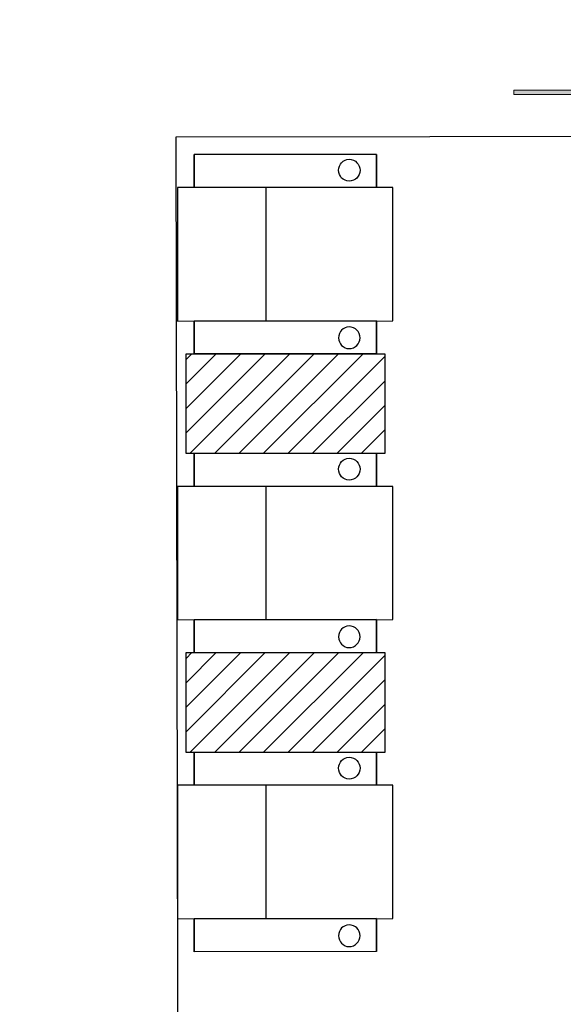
# Model space of a CAD drawing. Header units: millimetres. Extents: x 13115352 to 26511604, y 2875787 to 5794155.
# Tile 69 of 115: x 13227428 to 13229921, y 2884718 to 2889234. Entities that reach past the tile are written whole.
import ezdxf

# ---------------------------------------------------------------- set-up
doc = ezdxf.new("R2010")
doc.units = ezdxf.units.MM
doc.layers.add('A Counter', color=7, linetype='Continuous', lineweight=25)
doc.layers.add('CKD Equipments', color=5, linetype='Continuous', lineweight=0)
doc.layers.add('CT-WALL HATCH', color=250, linetype='Continuous')

msp = doc.modelspace()

# ---------------------------------------------------------------- hatches: boundary and pattern name
at = {"layer": 'A Counter', "ltscale": 0.25, "true_color": 0xf1eb1f}
h = msp.add_hatch(dxfattribs=at)
h.set_pattern_fill('ANSI31', color=2, scale=25)
h.set_pattern_definition([(45, (12800431.49, 2764458.98), (-56.126601, 56.126601), [])])
h.paths.add_polyline_path([(13229102.5, 2887702.1), (13229065.2, 2887702.1), (13229065.2, 2887701.4), (13228646.9, 2887702.1), (13228191.2, 2887702.1), (13228191.2, 2887244.3), (13229102.5, 2887244.3)])
h = msp.add_hatch(dxfattribs=at)
h.set_pattern_fill('ANSI31', color=2, scale=25)
h.set_pattern_definition([(45, (12800431.49, 2763087.74), (-56.126601, 56.126601), [])])
h.paths.add_polyline_path([(13229102.5, 2886330.8), (13229065.2, 2886330.8), (13229065.2, 2886330.1), (13228646.9, 2886330.8), (13228191.2, 2886330.8), (13228191.2, 2885873), (13229102.5, 2885873)])
at = {"layer": 'CT-WALL HATCH'}
h = msp.add_hatch(dxfattribs=at)
h.set_pattern_fill('ANSI31', color=0, scale=50)
h.set_pattern_definition([(45, (-94127.56, 1509.2), (-112.2532015, 112.2532015), [])])
h.paths.add_polyline_path([(13225482.7, 2882804.3, 0.006604), (13225451.1, 2882803.9), (13225451.1, 2881666.3), (13225482.7, 2881666.3)])
h.paths.add_polyline_path([(13227905.2, 2882806.8, 0.006603), (13227873.6, 2882807.2), (13227873.6, 2881669.2), (13227905.2, 2881669.2)])
h.paths.add_polyline_path([(13224842.1, 2896768.8), (13225225.9, 2896768.8), (13225225.9, 2896941.8), (13224842.1, 2896941.8)], flags=9)
h.paths.add_polyline_path([(13225806.6, 2898635.9), (13226105, 2898635.9), (13226105, 2898808.1), (13225806.6, 2898808.1)], flags=9)
h.paths.add_polyline_path([(13225317.6, 2896699.4), (13225616, 2896699.4), (13225616, 2896871.6), (13225317.6, 2896871.6)], flags=9)
h.paths.add_polyline_path([(13226417.9, 2896750.1), (13226597.6, 2896750.1), (13226597.6, 2896920.7), (13226417.9, 2896920.7)], flags=9)
h.paths.add_polyline_path([(13226306.8, 2897090.6), (13226940.9, 2897090.6), (13226940.9, 2897416.6), (13226306.8, 2897416.6)], flags=9)
h.paths.add_polyline_path([(13226860.6, 2896669.7), (13227404.9, 2896669.7), (13227404.9, 2897073.3), (13226860.6, 2897073.3)], flags=9)
h.paths.add_polyline_path([(13225798.3, 2896749.2), (13225977.9, 2896749.2), (13225977.9, 2896919.8), (13225798.3, 2896919.8)], flags=9)
h.paths.add_polyline_path([(13236227.4, 2892720.1), (13236820.5, 2892720.1), (13236820.5, 2893050.6), (13236227.4, 2893050.6)], flags=9)
h.paths.add_polyline_path([(13232717.7, 2898378.9), (13233142.3, 2898379), (13233142.4, 2898078.7), (13232717.8, 2898078.6)], flags=9)
h.paths.add_polyline_path([(13224842.1, 2897886.4), (13225225.9, 2897886.4), (13225225.9, 2898059.3), (13224842.1, 2898059.3)], flags=9)
h.paths.add_polyline_path([(13244812, 2896387.4), (13245730.7, 2896387.4), (13245730.7, 2896721.1), (13244812, 2896721.1)], flags=9)
h.paths.add_polyline_path([(13225322.8, 2897706.6), (13225657.2, 2897706.6), (13225657.2, 2897990.9), (13225322.8, 2897990.9)], flags=9)
h.paths.add_polyline_path([(13227350.3, 2897342.4), (13228048.9, 2897342.4), (13228048.9, 2897592.6), (13227350.3, 2897592.6)], flags=9)
h.paths.add_polyline_path([(13226513.7, 2897556.6), (13227461.2, 2897556.6), (13227461.2, 2897920.5), (13226513.7, 2897920.5)], flags=9)
h.paths.add_polyline_path([(13225036, 2898536.4), (13225419.7, 2898536.4), (13225419.7, 2898709.3), (13225036, 2898709.3)], flags=9)
h.paths.add_polyline_path([(13226410.9, 2898155.6), (13227005.4, 2898155.6), (13227005.4, 2898267.5), (13226410.9, 2898267.5)], flags=9)
h.paths.add_polyline_path([(13227087.7, 2898231), (13227548.9, 2898231), (13227548.9, 2898422.1), (13227087.7, 2898422.1)], flags=9)
h.paths.add_polyline_path([(13228126.3, 2898066.3), (13228907.5, 2898066.3), (13228907.5, 2898238.3), (13228126.3, 2898238.3)], flags=9)
h.paths.add_polyline_path([(13228099, 2898377.8), (13228375, 2898377.8), (13228375, 2898473.4), (13228099, 2898473.4)], flags=9)
h.paths.add_polyline_path([(13228513.4, 2898377.8), (13228789.4, 2898377.8), (13228789.4, 2898473.4), (13228513.4, 2898473.4)], flags=9)
h.paths.add_polyline_path([(13227399.6, 2898404.2), (13228144.6, 2898404.2), (13228144.6, 2898731.3), (13227399.6, 2898731.3)], flags=9)
h.paths.add_polyline_path([(13227518, 2896695.6), (13228113.9, 2896695.6), (13228113.9, 2897022.8), (13227518, 2897022.8)], flags=9)
h.paths.add_polyline_path([(13228419.5, 2896724.2), (13228700.6, 2896724.2), (13228700.6, 2896897.1), (13228419.5, 2896897.1)], flags=9)
h.paths.add_polyline_path([(13239431.9, 2894875.4), (13240125.8, 2894875.4), (13240125.8, 2895410.1), (13239431.9, 2895410.1)], flags=9)
h.paths.add_polyline_path([(13240574.9, 2894875.4), (13241268.8, 2894875.4), (13241268.8, 2895410.1), (13240574.9, 2895410.1)], flags=9)
h.paths.add_polyline_path([(13236521.8, 2897906.8), (13237058.6, 2897906.8), (13237058.6, 2898157.1), (13236521.8, 2898157.1)], flags=9)
h.paths.add_polyline_path([(13235834.8, 2898245), (13236249.5, 2898245), (13236249.5, 2898474.3), (13235834.8, 2898474.3)], flags=9)
h.paths.add_polyline_path([(13237016.5, 2897458.5), (13237870.9, 2897458.5), (13237870.9, 2897792.2), (13237016.5, 2897792.2)], flags=9)
h.paths.add_polyline_path([(13237899.6, 2897982.2), (13238434.9, 2897982.2), (13238434.9, 2898212.7), (13237899.6, 2898212.7)], flags=9)
h.paths.add_polyline_path([(13237615, 2898275.4), (13237951.9, 2898275.4), (13237951.9, 2898503.9), (13237615, 2898503.9)], flags=9)
h.paths.add_polyline_path([(13237232.8, 2898136.8), (13237606.7, 2898136.8), (13237606.7, 2898367.3), (13237232.8, 2898367.3)], flags=9)
h.paths.add_polyline_path([(13236124.4, 2897473), (13236959.1, 2897473), (13236959.1, 2897863.5), (13236124.4, 2897863.5)], flags=9)
h.paths.add_polyline_path([(13230757.7, 2898380.7), (13231182.3, 2898380.7), (13231182.4, 2898080.4), (13230757.8, 2898080.3)], flags=9)
h.paths.add_polyline_path([(13231247.7, 2898380.1), (13231672.3, 2898380.2), (13231672.4, 2898079.8), (13231247.8, 2898079.8)], flags=9)
h.paths.add_polyline_path([(13231737.7, 2898380.1), (13232162.3, 2898380.2), (13232162.4, 2898079.8), (13231737.8, 2898079.8)], flags=9)
h.paths.add_polyline_path([(13232227.7, 2898379.5), (13232652.3, 2898379.6), (13232652.4, 2898079.3), (13232227.8, 2898079.2)], flags=9)
h.paths.add_polyline_path([(13232337.5, 2897602), (13233333.3, 2897602), (13233333.3, 2897832.5), (13232337.5, 2897832.5)], flags=9)
h.paths.add_polyline_path([(13231418.5, 2897477.4), (13232044.6, 2897477.4), (13232044.6, 2897867.9), (13231418.5, 2897867.9)], flags=9)
h.paths.add_polyline_path([(13234150.2, 2897477.4), (13234499, 2897477.4), (13234499, 2897867.9), (13234150.2, 2897867.9)], flags=9)
h.paths.add_polyline_path([(13234022.5, 2898380.1), (13234447.1, 2898380.2), (13234447.1, 2898079.8), (13234022.5, 2898079.8)], flags=9)
h.paths.add_polyline_path([(13234512.5, 2898379.5), (13234937.1, 2898379.6), (13234937.1, 2898079.3), (13234512.5, 2898079.2)], flags=9)
h.paths.add_polyline_path([(13233412.6, 2898192.8), (13233909.8, 2898192.8), (13233909.8, 2898523.3), (13233412.6, 2898523.3)], flags=9)
h.paths.add_polyline_path([(13230253.1, 2897866), (13230853.9, 2897866), (13230853.9, 2898096.5), (13230253.1, 2898096.5)], flags=9)
h.paths.add_polyline_path([(13243466.8, 2897980.8), (13243761, 2897980.8), (13243761, 2898257.1), (13243466.8, 2898257.1)], flags=9)
h.paths.add_polyline_path([(13245967.7, 2895017), (13246172.8, 2895017), (13246172.8, 2895209.1), (13245967.7, 2895209.1)], flags=9)
h.paths.add_polyline_path([(13244046.6, 2897722), (13244341.4, 2897722), (13244341.4, 2898000), (13244046.6, 2898000)], flags=9)
h.paths.add_polyline_path([(13243466.8, 2897053.8), (13243761, 2897053.8), (13243761, 2897330.1), (13243466.8, 2897330.1)], flags=9)
h.paths.add_polyline_path([(13245414.2, 2894913.5), (13245619.3, 2894913.5), (13245619.3, 2895105.6), (13245414.2, 2895105.6)], flags=9)
h.paths.add_polyline_path([(13244046.6, 2898447), (13244341.4, 2898447), (13244341.4, 2898725), (13244046.6, 2898725)], flags=9)
h.paths.add_polyline_path([(13245752.2, 2895907.1), (13246111.4, 2895907.1), (13246111.4, 2896238.4), (13245752.2, 2896238.4)], flags=9)
h.paths.add_polyline_path([(13245901, 2897617.5), (13246350.5, 2897617.5), (13246350.5, 2897894.2), (13245901, 2897894.2)], flags=9)
h.paths.add_polyline_path([(13241921.1, 2894949.2), (13242197.7, 2894949.2), (13242197.7, 2895225.2), (13241921.1, 2895225.2)], flags=9)
h.paths.add_polyline_path([(13243996.5, 2894870.1), (13244705.6, 2894870.1), (13244705.6, 2895062.2), (13243996.5, 2895062.2)], flags=9)
h.paths.add_polyline_path([(13243408.7, 2894834.2), (13243901.3, 2894834.2), (13243901.3, 2895197.1), (13243408.7, 2895197.1)], flags=9)
h.paths.add_polyline_path([(13242474.7, 2895236.6), (13243261.6, 2895236.6), (13243261.6, 2895428.7), (13242474.7, 2895428.7)], flags=9)
h.paths.add_polyline_path([(13241874.5, 2895422.6), (13242260.2, 2895422.6), (13242260.2, 2895756.2), (13241874.5, 2895756.2)], flags=9)
h.paths.add_polyline_path([(13243943.5, 2896973.8), (13244543.5, 2896973.8), (13244543.5, 2897406.4), (13243943.5, 2897406.4)], flags=9)
h.paths.add_polyline_path([(13245796.9, 2897043.3), (13246412, 2897043.3), (13246412, 2897321.3), (13245796.9, 2897321.3)], flags=9)
h.paths.add_polyline_path([(13245905.4, 2898142.6), (13246261.1, 2898142.6), (13246261.1, 2898334.7), (13245905.4, 2898334.7)], flags=9)
h.paths.add_polyline_path([(13245886.4, 2898557.5), (13246242, 2898557.5), (13246242, 2898749.6), (13245886.4, 2898749.6)], flags=9)
h.paths.add_polyline_path([(13232194.3, 2899445), (13234893.6, 2899445), (13234893.6, 2900420.4), (13232194.3, 2900420.4)], flags=9)
h.paths.add_polyline_path([(13235133.7, 2893188.8), (13235788.1, 2893188.8), (13235788.1, 2893569.6), (13235133.7, 2893569.6)], flags=9)
h.paths.add_polyline_path([(13238146.8, 2899162.1), (13238914.1, 2899162.1), (13238914.1, 2899341.1), (13238146.8, 2899341.1)], flags=9)
h.paths.add_polyline_path([(13238495.3, 2895144.3), (13239079.9, 2895144.3), (13239079.9, 2895477.9), (13238495.3, 2895477.9)], flags=9)
h.paths.add_polyline_path([(13237907.5, 2894858.3), (13238356.8, 2894858.3), (13238356.8, 2895088.9), (13237907.5, 2895088.9)], flags=9)
h.paths.add_polyline_path([(13234135.2, 2892777.3), (13234931.1, 2892777.3), (13234931.1, 2893007.3), (13234135.2, 2893007.3)], flags=9)
h.paths.add_polyline_path([(13225989, 2883448.5), (13227182.6, 2883448.5), (13227182.6, 2883664.8), (13225989, 2883664.8)], flags=9)
h = msp.add_hatch(color=6, dxfattribs=at)
h.dxf.hatch_style = 1
h.paths.add_polyline_path([(13229694.5, 2888911.1), (13229694.5, 2888891.1), (13230194.5, 2888891.1), (13230194.5, 2888871.1), (13230234.5, 2888901.1), (13230194.5, 2888931.1), (13230194.5, 2888911.1)])

# ---------------------------------------------------------------- linework, layer by layer
at = {"layer": 'A Counter', "linetype": 'Continuous', "lineweight": 25}
for p, q in [((13228557.2, 2888464.8), (13228557.2, 2887853.5)), ((13228557.2, 2887093.6), (13228557.2, 2886482.2)), ((13228557.2, 2885722.3), (13228557.2, 2885111))]:
    msp.add_line(p, q, dxfattribs=at)
for points in [[(13228145.3, 2888696.9), (13233962.9, 2888704), (13233977.3, 2881712.2), (13228159.6, 2881705)], [(13228938.9, 2888594), (13228948.9, 2888592.5), (13228959, 2888589.7), (13228967.6, 2888585.4), (13228974.8, 2888578.2), (13228980.5, 2888571), (13228984.8, 2888562.4), (13228987.7, 2888553.8), (13228989.1, 2888543.8), (13228987.7, 2888533.7), (13228984.8, 2888523.7), (13228980.5, 2888516.5), (13228974.8, 2888507.9), (13228967.6, 2888502.1), (13228959, 2888497.8), (13228948.9, 2888495), (13228938.9, 2888493.5), (13228928.9, 2888495), (13228920.2, 2888497.8), (13228911.6, 2888502.1), (13228904.5, 2888507.9), (13228898.7, 2888516.5), (13228894.4, 2888523.7), (13228891.5, 2888533.7), (13228890.1, 2888543.8), (13228891.5, 2888553.8), (13228894.4, 2888562.4), (13228898.7, 2888571), (13228904.5, 2888578.2), (13228911.6, 2888585.4), (13228920.2, 2888589.7), (13228928.9, 2888592.5)], [(13228938.9, 2888594), (13228948.9, 2888592.5), (13228959, 2888589.7), (13228967.6, 2888585.4), (13228974.8, 2888578.2), (13228980.5, 2888571), (13228984.8, 2888562.4), (13228987.7, 2888553.8), (13228989.1, 2888543.8), (13228987.7, 2888533.7), (13228984.8, 2888523.7), (13228980.5, 2888516.5), (13228974.8, 2888507.9), (13228967.6, 2888502.1), (13228959, 2888497.8), (13228948.9, 2888495), (13228938.9, 2888493.5), (13228928.9, 2888495), (13228920.2, 2888497.8), (13228911.6, 2888502.1), (13228904.5, 2888507.9), (13228898.7, 2888516.5), (13228894.4, 2888523.7), (13228891.5, 2888533.7), (13228890.1, 2888543.8), (13228891.5, 2888553.8), (13228894.4, 2888562.4), (13228898.7, 2888571), (13228904.5, 2888578.2), (13228911.6, 2888585.4), (13228920.2, 2888589.7), (13228928.9, 2888592.5)], [(13228152.5, 2888464.8), (13228152.5, 2887852), (13229139.8, 2887853.5), (13229139.8, 2888464.8)], [(13228938.9, 2887725.7), (13228948.9, 2887725.7), (13228959, 2887728.6), (13228967.6, 2887734.4), (13228974.8, 2887740.1), (13228980.5, 2887747.3), (13228984.8, 2887755.9), (13228987.7, 2887764.5), (13228989.1, 2887774.5), (13228987.7, 2887784.6), (13228984.8, 2887794.6), (13228980.5, 2887803.2), (13228974.8, 2887810.4), (13228967.6, 2887816.2), (13228959, 2887820.5), (13228948.9, 2887823.3), (13228938.9, 2887824.8), (13228928.9, 2887823.3), (13228920.2, 2887820.5), (13228911.6, 2887816.2), (13228904.5, 2887810.4), (13228898.7, 2887803.2), (13228894.4, 2887794.6), (13228891.5, 2887784.6), (13228890.1, 2887774.5), (13228891.5, 2887764.5), (13228894.4, 2887755.9), (13228898.7, 2887747.3), (13228904.5, 2887740.1), (13228911.6, 2887734.4), (13228920.2, 2887728.6), (13228928.9, 2887725.7)], [(13228938.9, 2887725.7), (13228948.9, 2887725.7), (13228959, 2887728.6), (13228967.6, 2887734.4), (13228974.8, 2887740.1), (13228980.5, 2887747.3), (13228984.8, 2887755.9), (13228987.7, 2887764.5), (13228989.1, 2887774.5), (13228987.7, 2887784.6), (13228984.8, 2887794.6), (13228980.5, 2887803.2), (13228974.8, 2887810.4), (13228967.6, 2887816.2), (13228959, 2887820.5), (13228948.9, 2887823.3), (13228938.9, 2887824.8), (13228928.9, 2887823.3), (13228920.2, 2887820.5), (13228911.6, 2887816.2), (13228904.5, 2887810.4), (13228898.7, 2887803.2), (13228894.4, 2887794.6), (13228891.5, 2887784.6), (13228890.1, 2887774.5), (13228891.5, 2887764.5), (13228894.4, 2887755.9), (13228898.7, 2887747.3), (13228904.5, 2887740.1), (13228911.6, 2887734.4), (13228920.2, 2887728.6), (13228928.9, 2887725.7)], [(13228938.9, 2887222.7), (13228948.9, 2887221.3), (13228959, 2887218.4), (13228967.6, 2887214.1), (13228974.8, 2887207), (13228980.5, 2887199.8), (13228984.8, 2887191.2), (13228987.7, 2887182.6), (13228989.1, 2887172.5), (13228987.7, 2887162.5), (13228984.8, 2887152.4), (13228980.5, 2887145.3), (13228974.8, 2887136.6), (13228967.6, 2887130.9), (13228959, 2887126.6), (13228948.9, 2887123.7), (13228938.9, 2887122.3), (13228928.9, 2887123.7), (13228920.2, 2887126.6), (13228911.6, 2887130.9), (13228904.5, 2887136.6), (13228898.7, 2887145.3), (13228894.4, 2887152.4), (13228891.5, 2887162.5), (13228890.1, 2887172.5), (13228891.5, 2887182.6), (13228894.4, 2887191.2), (13228898.7, 2887199.8), (13228904.5, 2887207), (13228911.6, 2887214.1), (13228920.2, 2887218.4), (13228928.9, 2887221.3)], [(13228938.9, 2887222.7), (13228948.9, 2887221.3), (13228959, 2887218.4), (13228967.6, 2887214.1), (13228974.8, 2887207), (13228980.5, 2887199.8), (13228984.8, 2887191.2), (13228987.7, 2887182.6), (13228989.1, 2887172.5), (13228987.7, 2887162.5), (13228984.8, 2887152.4), (13228980.5, 2887145.3), (13228974.8, 2887136.6), (13228967.6, 2887130.9), (13228959, 2887126.6), (13228948.9, 2887123.7), (13228938.9, 2887122.3), (13228928.9, 2887123.7), (13228920.2, 2887126.6), (13228911.6, 2887130.9), (13228904.5, 2887136.6), (13228898.7, 2887145.3), (13228894.4, 2887152.4), (13228891.5, 2887162.5), (13228890.1, 2887172.5), (13228891.5, 2887182.6), (13228894.4, 2887191.2), (13228898.7, 2887199.8), (13228904.5, 2887207), (13228911.6, 2887214.1), (13228920.2, 2887218.4), (13228928.9, 2887221.3)], [(13228152.5, 2887093.6), (13228152.5, 2886480.8), (13229139.8, 2886482.2), (13229139.8, 2887093.6)], [(13228938.9, 2886354.5), (13228948.9, 2886354.5), (13228959, 2886357.4), (13228967.6, 2886363.1), (13228974.8, 2886368.9), (13228980.5, 2886376), (13228984.8, 2886384.6), (13228987.7, 2886393.3), (13228989.1, 2886403.3), (13228987.7, 2886413.3), (13228984.8, 2886423.4), (13228980.5, 2886432), (13228974.8, 2886439.2), (13228967.6, 2886444.9), (13228959, 2886449.2), (13228948.9, 2886452.1), (13228938.9, 2886453.5), (13228928.9, 2886452.1), (13228920.2, 2886449.2), (13228911.6, 2886444.9), (13228904.5, 2886439.2), (13228898.7, 2886432), (13228894.4, 2886423.4), (13228891.5, 2886413.3), (13228890.1, 2886403.3), (13228891.5, 2886393.3), (13228894.4, 2886384.6), (13228898.7, 2886376), (13228904.5, 2886368.9), (13228911.6, 2886363.1), (13228920.2, 2886357.4), (13228928.9, 2886354.5)], [(13228938.9, 2886354.5), (13228948.9, 2886354.5), (13228959, 2886357.4), (13228967.6, 2886363.1), (13228974.8, 2886368.9), (13228980.5, 2886376), (13228984.8, 2886384.6), (13228987.7, 2886393.3), (13228989.1, 2886403.3), (13228987.7, 2886413.3), (13228984.8, 2886423.4), (13228980.5, 2886432), (13228974.8, 2886439.2), (13228967.6, 2886444.9), (13228959, 2886449.2), (13228948.9, 2886452.1), (13228938.9, 2886453.5), (13228928.9, 2886452.1), (13228920.2, 2886449.2), (13228911.6, 2886444.9), (13228904.5, 2886439.2), (13228898.7, 2886432), (13228894.4, 2886423.4), (13228891.5, 2886413.3), (13228890.1, 2886403.3), (13228891.5, 2886393.3), (13228894.4, 2886384.6), (13228898.7, 2886376), (13228904.5, 2886368.9), (13228911.6, 2886363.1), (13228920.2, 2886357.4), (13228928.9, 2886354.5)], [(13228938.9, 2885851.5), (13228948.9, 2885850.1), (13228959, 2885847.2), (13228967.6, 2885842.9), (13228974.8, 2885835.7), (13228980.5, 2885828.5), (13228984.8, 2885819.9), (13228987.7, 2885811.3), (13228989.1, 2885801.3), (13228987.7, 2885791.2), (13228984.8, 2885781.2), (13228980.5, 2885774), (13228974.8, 2885765.4), (13228967.6, 2885759.7), (13228959, 2885755.4), (13228948.9, 2885752.5), (13228938.9, 2885751.1), (13228928.9, 2885752.5), (13228920.2, 2885755.4), (13228911.6, 2885759.7), (13228904.5, 2885765.4), (13228898.7, 2885774), (13228894.4, 2885781.2), (13228891.5, 2885791.2), (13228890.1, 2885801.3), (13228891.5, 2885811.3), (13228894.4, 2885819.9), (13228898.7, 2885828.5), (13228904.5, 2885835.7), (13228911.6, 2885842.9), (13228920.2, 2885847.2), (13228928.9, 2885850.1)], [(13228938.9, 2885851.5), (13228948.9, 2885850.1), (13228959, 2885847.2), (13228967.6, 2885842.9), (13228974.8, 2885835.7), (13228980.5, 2885828.5), (13228984.8, 2885819.9), (13228987.7, 2885811.3), (13228989.1, 2885801.3), (13228987.7, 2885791.2), (13228984.8, 2885781.2), (13228980.5, 2885774), (13228974.8, 2885765.4), (13228967.6, 2885759.7), (13228959, 2885755.4), (13228948.9, 2885752.5), (13228938.9, 2885751.1), (13228928.9, 2885752.5), (13228920.2, 2885755.4), (13228911.6, 2885759.7), (13228904.5, 2885765.4), (13228898.7, 2885774), (13228894.4, 2885781.2), (13228891.5, 2885791.2), (13228890.1, 2885801.3), (13228891.5, 2885811.3), (13228894.4, 2885819.9), (13228898.7, 2885828.5), (13228904.5, 2885835.7), (13228911.6, 2885842.9), (13228920.2, 2885847.2), (13228928.9, 2885850.1)], [(13228152.5, 2885722.3), (13228152.5, 2885109.6), (13229139.8, 2885111), (13229139.8, 2885722.3)], [(13228938.9, 2884983.3), (13228948.9, 2884983.3), (13228959, 2884986.1), (13228967.6, 2884991.9), (13228974.8, 2884997.6), (13228980.5, 2885004.8), (13228984.8, 2885013.4), (13228987.7, 2885022), (13228989.1, 2885032.1), (13228987.7, 2885042.1), (13228984.8, 2885052.2), (13228980.5, 2885060.8), (13228974.8, 2885067.9), (13228967.6, 2885073.7), (13228959, 2885078), (13228948.9, 2885080.9), (13228938.9, 2885082.3), (13228928.9, 2885080.9), (13228920.2, 2885078), (13228911.6, 2885073.7), (13228904.5, 2885067.9), (13228898.7, 2885060.8), (13228894.4, 2885052.2), (13228891.5, 2885042.1), (13228890.1, 2885032.1), (13228891.5, 2885022), (13228894.4, 2885013.4), (13228898.7, 2885004.8), (13228904.5, 2884997.6), (13228911.6, 2884991.9), (13228920.2, 2884986.1), (13228928.9, 2884983.3)], [(13228938.9, 2884983.3), (13228948.9, 2884983.3), (13228959, 2884986.1), (13228967.6, 2884991.9), (13228974.8, 2884997.6), (13228980.5, 2885004.8), (13228984.8, 2885013.4), (13228987.7, 2885022), (13228989.1, 2885032.1), (13228987.7, 2885042.1), (13228984.8, 2885052.2), (13228980.5, 2885060.8), (13228974.8, 2885067.9), (13228967.6, 2885073.7), (13228959, 2885078), (13228948.9, 2885080.9), (13228938.9, 2885082.3), (13228928.9, 2885080.9), (13228920.2, 2885078), (13228911.6, 2885073.7), (13228904.5, 2885067.9), (13228898.7, 2885060.8), (13228894.4, 2885052.2), (13228891.5, 2885042.1), (13228890.1, 2885032.1), (13228891.5, 2885022), (13228894.4, 2885013.4), (13228898.7, 2885004.8), (13228904.5, 2884997.6), (13228911.6, 2884991.9), (13228920.2, 2884986.1), (13228928.9, 2884983.3)]]:
    msp.add_lwpolyline(points, close=True, dxfattribs=at)
for points in [[(13229065.2, 2888464.8), (13229065.2, 2888615.5), (13228228.5, 2888615.5), (13228228.5, 2888464.8)], [(13229065.2, 2888615.5), (13229065.2, 2888464.8), (13228228.5, 2888464.8), (13228228.5, 2888615.5)], [(13229065.2, 2887853.5), (13229065.2, 2887702.8), (13228228.5, 2887701.4), (13228228.5, 2887852)], [(13229065.2, 2887702.8), (13229065.2, 2887853.5), (13228228.5, 2887852), (13228228.5, 2887701.4)], [(13229065.2, 2887093.6), (13229065.2, 2887244.3), (13228228.5, 2887244.3), (13228228.5, 2887093.6)], [(13229065.2, 2887244.3), (13229065.2, 2887093.6), (13228228.5, 2887093.6), (13228228.5, 2887244.3)], [(13229065.2, 2886482.2), (13229065.2, 2886331.5), (13228228.5, 2886330.1), (13228228.5, 2886480.8)], [(13229065.2, 2886331.5), (13229065.2, 2886482.2), (13228228.5, 2886480.8), (13228228.5, 2886330.1)], [(13229065.2, 2885722.3), (13229065.2, 2885873), (13228228.5, 2885873), (13228228.5, 2885722.3)], [(13229065.2, 2885873), (13229065.2, 2885722.3), (13228228.5, 2885722.3), (13228228.5, 2885873)], [(13229065.2, 2885111), (13229065.2, 2884960.3), (13228228.5, 2884958.9), (13228228.5, 2885109.6)], [(13229065.2, 2884960.3), (13229065.2, 2885111), (13228228.5, 2885109.6), (13228228.5, 2884958.9)]]:
    msp.add_lwpolyline(points, dxfattribs=at)
at = {"layer": 'A Counter', "ltscale": 0.25}
for points in [[(13228191.2, 2887244.3), (13228191.2, 2887702.1), (13229102.5, 2887702.1), (13229102.5, 2887244.3)], [(13228191.2, 2885873), (13228191.2, 2886330.8), (13229102.5, 2886330.8), (13229102.5, 2885873)]]:
    msp.add_lwpolyline(points, close=True, dxfattribs=at)
at = {"layer": 'CKD Equipments'}
for p, q in [((13229694.5, 2888891.1), (13229694.5, 2888911.1)), ((13229694.5, 2888911.1), (13230194.5, 2888911.1)), ((13230194.5, 2888891.1), (13229694.5, 2888891.1))]:
    msp.add_line(p, q, dxfattribs=at)

doc.saveas('drawing.dxf')
